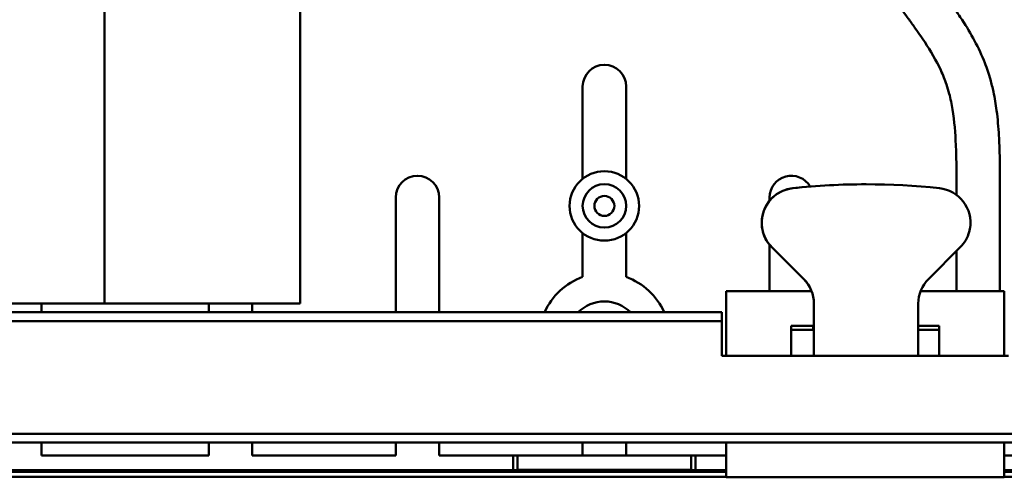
# Model space of a CAD drawing. Header units: millimetres. Extents: x 0 to 2239, y -60 to 841.
# Tile 38 of 165: x 453 to 566, y 439 to 492. Entities that reach past the tile are written whole.
import ezdxf

# ---------------------------------------------------------------- set-up
doc = ezdxf.new("R2010")
doc.units = ezdxf.units.MM
doc.layers.add('Sichtbar (ISO)', color=7, linetype='Continuous', lineweight=50)

msp = doc.modelspace()

# ---------------------------------------------------------------- linework, layer by layer
at = {"layer": 'Sichtbar (ISO)'}
for p, q in [((462.787, 669.471), (462.787, 459.471)), ((485.287, 502.768), (485.287, 459.471)), ((517.787, 484.471), (517.787, 473.845)), ((522.787, 473.845), (522.787, 484.471)), ((550.398, 473.215), (550.389, 473.215)), ((496.287, 471.702), (496.287, 458.471)), ((501.287, 458.471), (501.287, 471.702)), ((539.287, 471.702), (539.287, 471.313)), ((560.787, 471.995), (560.787, 471.991)), ((565.787, 460.918), (565.787, 471.995)), ((517.787, 467.6), (517.787, 462.542)), ((522.787, 462.542), (522.787, 467.6)), ((539.287, 466.252), (539.287, 460.918)), ((539.555, 465.956), (543.212, 462.299)), ((543.22, 462.299), (539.563, 465.956)), ((561.219, 465.956), (557.563, 462.299)), ((560.787, 465.524), (560.787, 460.918)), ((534.287, 460.918), (537.287, 460.918)), ((534.287, 453.471), (534.287, 460.918)), ((537.287, 460.918), (542.787, 460.918)), ((542.787, 460.918), (544.112, 460.918)), ((556.662, 460.918), (557.787, 460.918)), ((557.787, 460.918), (563.287, 460.918)), ((563.287, 460.918), (566.287, 460.918)), ((566.287, 460.918), (566.287, 453.471)), ((462.787, 459.471), (327.787, 459.471)), ((455.537, 458.471), (455.537, 459.471)), ((462.787, 459.471), (485.287, 459.471)), ((474.787, 459.471), (474.787, 458.471)), ((479.787, 458.471), (479.787, 459.471)), ((544.383, 459.471), (544.383, 457.471)), ((544.391, 459.471), (544.391, 457.971)), ((556.391, 459.471), (556.391, 457.971)), ((256.787, 458.471), (533.787, 458.471)), ((533.787, 457.471), (533.787, 458.471)), ((533.787, 457.471), (256.787, 457.471)), ((533.787, 453.471), (533.787, 457.471)), ((542.787, 456.918), (541.787, 456.918)), ((541.787, 453.471), (541.787, 456.918)), ((544.348, 456.471), (541.787, 456.471)), ((544.383, 456.918), (542.787, 456.918)), ((544.287, 456.471), (544.287, 456.918)), ((544.38, 456.471), (544.348, 456.471)), ((558.787, 456.471), (556.39, 456.471)), ((557.787, 456.918), (556.391, 456.918)), ((558.787, 456.918), (557.787, 456.918)), ((558.787, 456.918), (558.787, 453.471)), ((544.373, 453.471), (533.787, 453.471)), ((544.373, 453.471), (544.379, 453.471)), ((556.379, 453.471), (544.379, 453.471)), ((566.787, 453.471), (556.379, 453.471)), ((614.787, 444.471), (175.787, 444.471)), ((614.787, 443.471), (175.787, 443.471)), ((455.537, 441.971), (455.537, 443.471)), ((474.787, 443.471), (474.787, 441.971)), ((479.787, 441.971), (479.787, 443.471)), ((496.287, 443.471), (496.287, 441.971)), ((501.287, 441.971), (501.287, 443.471)), ((517.787, 443.471), (517.787, 441.971)), ((522.787, 441.971), (522.787, 443.471)), ((534.287, 439.471), (534.287, 443.471)), ((566.287, 443.471), (566.287, 439.471)), ((474.787, 441.971), (455.537, 441.971)), ((496.287, 441.971), (479.787, 441.971)), ((509.787, 441.971), (501.287, 441.971)), ((509.787, 441.971), (509.787, 440.302)), ((510.287, 441.971), (509.787, 441.971)), ((530.287, 441.971), (510.287, 441.971)), ((510.287, 441.971), (510.287, 440.32)), ((530.787, 441.971), (530.287, 441.971)), ((530.287, 440.32), (530.287, 441.971)), ((530.787, 440.302), (530.787, 441.971)), ((534.287, 441.971), (530.787, 441.971)), ((585.037, 441.971), (566.287, 441.971)), ((534.287, 439.546), (395.362, 439.546)), ((396.934, 440.118), (534.287, 440.118)), ((509.787, 440.302), (415.787, 440.302)), ((509.787, 440.302), (510.287, 440.32)), ((510.287, 440.32), (530.287, 440.32)), ((530.287, 440.32), (530.787, 440.302)), ((534.287, 440.302), (530.787, 440.302)), ((538.287, 439.471), (534.287, 439.471)), ((562.287, 439.471), (538.287, 439.471)), ((566.287, 439.471), (562.287, 439.471)), ((615.455, 440.302), (566.287, 440.302)), ((566.287, 440.118), (615.64, 440.118)), ((616.212, 439.546), (566.287, 439.546))]:
    msp.add_line(p, q, dxfattribs=at)
for radius in [4, 2.5, 1.15]:
    msp.add_circle((520.287, 470.723), radius, dxfattribs=at)
for centre, radius, start, end in [((520.287, 484.471), 2.5, 0, 180), ((498.787, 471.702), 2.5, 0, 180), ((541.787, 471.702), 2.5, 29.96424, 180), ((520.287, 455.471), 7.5, 109.47122, 156.42182), ((520.287, 455.471), 7.5, 23.57818, 70.52878), ((520.287, 455.471), 4.25, 44.90087, 135.09913)]:
    msp.add_arc(centre, radius, start, end, dxfattribs=at)
for centre, major_axis, ratio, start_param, end_param in [((542.392, 468.784), (-2.827, -2.833), 0.9987577, 4.0327768, 5.6498502), ((542.383, 468.784), (2.827, 2.833), 0.9987577, 0.8911842, 2.1644301), ((550.291, 394.671), (-55.511, -55.636), 0.9987577, 3.9252509, 4.0327768), ((550.3, 394.671), (55.511, 55.636), 0.9987577, 0.6761324, 0.8911842), ((558.392, 468.784), (2.827, 2.833), 0.9987577, 5.3422468, 6.9593177), ((542.391, 468.784), (0, 4), 0.9999964, 1.8326286, 2.3561945), ((558.391, 468.784), (0, -4), 0.9999964, 0.7853982, 1.3089641), ((542.383, 468.784), (0, -4), 0.9999964, 5.003026, 5.4977871), ((540.383, 459.471), (0, -4), 0.9999964, 1.5707963, 2.3561945), ((540.391, 459.471), (0, 4), 0.9999964, 4.712389, 5.4977871), ((560.391, 459.471), (0, -4), 0.9999964, 3.9269908, 4.712389), ((544.379, 457.971), (0, -4.5), 0.0026657, 0, 1.5707963), ((556.379, 457.971), (0, -4.5), 0.0026657, 0, 1.5707963), ((544.38, 457.471), (0, -1), 0.0026657, 0, 1.5707963)]:
    msp.add_ellipse(centre, major_axis=major_axis, ratio=ratio, start_param=start_param, end_param=end_param, dxfattribs=at)
for points, knots in [([(585.037, 474.983), (585.037, 476.896), (585.041, 478.809), (584.959, 480.72), (584.901, 482.089), (584.799, 483.456), (584.58, 484.808), (584.48, 485.422), (584.357, 486.033), (584.199, 486.635), (584.107, 486.987), (584.003, 487.336), (583.887, 487.681), (583.698, 488.241), (583.478, 488.791), (583.231, 489.328), (582.708, 490.466), (582.068, 491.546), (581.38, 492.592), (580.993, 493.181), (580.59, 493.76), (580.181, 494.334), (579.916, 494.706), (579.647, 495.077), (579.377, 495.446), (578.959, 496.018), (578.537, 496.588), (578.115, 497.157), (577.018, 498.635), (575.919, 500.113), (574.818, 501.589), (572.669, 504.468), (570.511, 507.342), (568.378, 510.233), (567.85, 510.947), (567.324, 511.663), (566.808, 512.386), (565.968, 513.56), (565.153, 514.753), (564.423, 515.997), (563.779, 517.097), (563.2, 518.237), (562.762, 519.433), (562.533, 520.058), (562.343, 520.699), (562.19, 521.348), (561.901, 522.573), (561.747, 523.825), (561.661, 525.08), (561.613, 525.766), (561.586, 526.453), (561.568, 527.14), (561.534, 528.475), (561.537, 529.81), (561.537, 531.146)], [0, 0, 0, 0, 0.0912872, 0.0912872, 0.0912872, 0.1566356, 0.1566356, 0.1566356, 0.1863172, 0.1863172, 0.1863172, 0.2037018, 0.2037018, 0.2037018, 0.2318928, 0.2318928, 0.2318928, 0.2915926, 0.2915926, 0.2915926, 0.325185, 0.325185, 0.325185, 0.3469854, 0.3469854, 0.3469854, 0.3807659, 0.3807659, 0.3807659, 0.4685168, 0.4685168, 0.4685168, 0.6397604, 0.6397604, 0.6397604, 0.6820993, 0.6820993, 0.6820993, 0.7508886, 0.7508886, 0.7508886, 0.8116364, 0.8116364, 0.8116364, 0.843424, 0.843424, 0.843424, 0.9034672, 0.9034672, 0.9034672, 0.9362744, 0.9362744, 0.9362744, 1, 1, 1, 1]), ([(542.289, 526.373), (542.293, 525.595), (542.302, 524.817), (542.324, 524.04), (542.338, 523.567), (542.357, 523.094), (542.387, 522.621), (542.427, 521.969), (542.487, 521.319), (542.584, 520.673), (542.667, 520.115), (542.777, 519.561), (542.929, 519.019), (543.077, 518.49), (543.265, 517.973), (543.484, 517.469), (543.731, 516.903), (544.016, 516.353), (544.322, 515.816), (544.685, 515.179), (545.075, 514.56), (545.481, 513.95), (545.886, 513.341), (546.306, 512.741), (546.733, 512.146), (547.233, 511.448), (547.741, 510.756), (548.251, 510.065), (548.894, 509.196), (549.538, 508.328), (550.184, 507.461), (552.958, 503.736), (555.748, 500.024), (558.508, 496.288), (559.196, 495.356), (559.883, 494.422), (560.544, 493.47), (560.849, 493.031), (561.149, 492.588), (561.44, 492.139), (561.945, 491.36), (562.426, 490.564), (562.863, 489.745), (563.305, 488.917), (563.704, 488.065), (564.044, 487.19), (564.289, 486.563), (564.503, 485.924), (564.686, 485.276), (564.817, 484.811), (564.932, 484.342), (565.033, 483.87), (565.186, 483.154), (565.307, 482.43), (565.402, 481.704), (565.527, 480.746), (565.609, 479.783), (565.664, 478.818), (565.708, 478.055), (565.736, 477.291), (565.754, 476.527), (565.79, 475.017), (565.787, 473.506), (565.787, 471.995)], [0.02839714, 0.02839714, 0.02839714, 0.02839714, 0.06551724, 0.06551724, 0.06551724, 0.08810313, 0.08810313, 0.08810313, 0.11927517, 0.11927517, 0.11927517, 0.14616215, 0.14616215, 0.14616215, 0.17235611, 0.17235611, 0.17235611, 0.20183698, 0.20183698, 0.20183698, 0.23674265, 0.23674265, 0.23674265, 0.27163482, 0.27163482, 0.27163482, 0.3125572, 0.3125572, 0.3125572, 0.3640755, 0.3640755, 0.3640755, 0.58541248, 0.58541248, 0.58541248, 0.64065407, 0.64065407, 0.64065407, 0.6661473, 0.6661473, 0.6661473, 0.7104263, 0.7104263, 0.7104263, 0.75519413, 0.75519413, 0.75519413, 0.78731392, 0.78731392, 0.78731392, 0.81035748, 0.81035748, 0.81035748, 0.84530654, 0.84530654, 0.84530654, 0.89142106, 0.89142106, 0.89142106, 0.92790062, 0.92790062, 0.92790062, 1, 1, 1, 1]), ([(560.787, 471.995), (560.787, 473.908), (560.791, 475.821), (560.709, 477.732), (560.651, 479.101), (560.549, 480.468), (560.33, 481.82), (560.23, 482.434), (560.107, 483.045), (559.949, 483.646), (559.857, 483.999), (559.753, 484.348), (559.637, 484.693), (559.448, 485.253), (559.228, 485.803), (558.981, 486.34), (558.458, 487.478), (557.818, 488.558), (557.13, 489.604), (556.743, 490.193), (556.34, 490.772), (555.931, 491.346), (555.666, 491.718), (555.397, 492.089), (555.127, 492.458), (554.709, 493.03), (554.287, 493.599), (553.865, 494.169), (552.768, 495.647), (551.669, 497.125), (550.568, 498.601), (548.419, 501.48), (546.261, 504.354), (544.128, 507.245), (543.6, 507.959), (543.074, 508.675), (542.558, 509.398), (541.718, 510.572), (540.903, 511.764), (540.173, 513.009), (539.75, 513.731), (539.355, 514.47), (539.01, 515.231)], [0, 0, 0, 0, 0.09128719, 0.09128719, 0.09128719, 0.15663563, 0.15663563, 0.15663563, 0.18631718, 0.18631718, 0.18631718, 0.20370177, 0.20370177, 0.20370177, 0.23189281, 0.23189281, 0.23189281, 0.29159265, 0.29159265, 0.29159265, 0.325185, 0.325185, 0.325185, 0.34698538, 0.34698538, 0.34698538, 0.38076594, 0.38076594, 0.38076594, 0.46851676, 0.46851676, 0.46851676, 0.63976036, 0.63976036, 0.63976036, 0.68209928, 0.68209928, 0.68209928, 0.75088861, 0.75088861, 0.75088861, 0.79076623, 0.79076623, 0.79076623, 0.79076623]), ([(538.456, 469.54), (538.418, 469.341), (538.393, 469.131), (538.371, 468.492), (538.429, 468.048), (538.549, 467.644), (538.55, 467.641), (538.551, 467.638)], [-1.9249245, -1.9249245, -1.9249245, -1.9249245, -1.86149562, -1.86149562, -1.73617345, -1.73617345, -1.73519642, -1.73519642, -1.73519642, -1.73519642]), ([(538.439, 468.172), (538.441, 468.157), (538.443, 468.143), (538.466, 468.005), (538.494, 467.872), (538.527, 467.749)], [-0.199507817, -0.199507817, -0.199507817, -0.199507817, -0.195060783, -0.195060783, -0.156822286, -0.156822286, -0.156822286, -0.156822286]), ([(562.255, 467.749), (562.288, 467.872), (562.316, 468.005), (562.34, 468.143), (562.342, 468.157), (562.344, 468.172)], [-0.151830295, -0.151830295, -0.151830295, -0.151830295, -0.113591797, -0.113591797, -0.1091437, -0.1091437, -0.1091437, -0.1091437])]:
    msp.add_open_spline(points, degree=3, knots=knots, dxfattribs=at)

doc.saveas('drawing.dxf')
